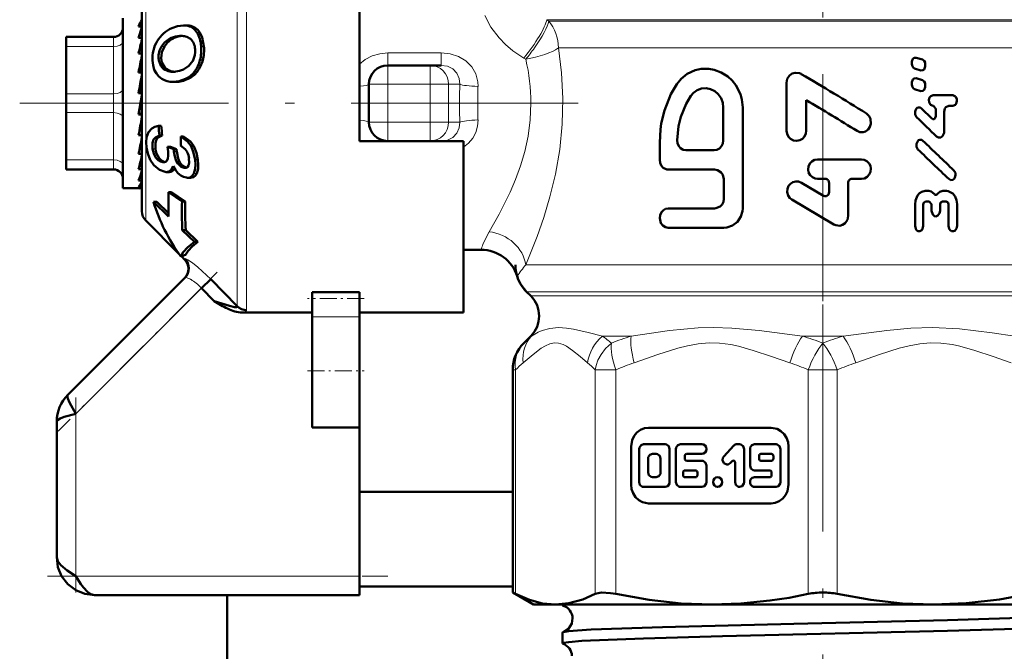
# Model space of a CAD drawing. Extents: x -1358 to 1757, y -1691 to 755.
# Tile 62 of 100: x 94 to 146, y -258 to -225. Entities that reach past the tile are written whole.
import ezdxf

# ---------------------------------------------------------------- set-up
doc = ezdxf.new("R2010")
doc.units = 0
doc.linetypes.add('DASHDOT', pattern=[18.5, 12, -3, 0.5, -3])

msp = doc.modelspace()

# ---------------------------------------------------------------- linework, layer by layer
at = {"color": 7, "linetype": 'DASHDOT', "lineweight": 18}
for p, q in [((136.791, -209.016), (136.791, -244.708)), ((123.864, -229.052), (94.329, -229.052)), ((136.791, -239.702), (136.791, -281.048))]:
    msp.add_line(p, q, dxfattribs=at)
at = {"color": 7, "lineweight": 18}
for p, q in [((106.327, -218.114), (106.327, -229.052)), ((105.832, -229.052), (105.832, -218.314)), ((100.996, -229.052), (100.996, -222.843)), ((122.203, -224.638), (153.705, -224.638)), ((122.203, -224.638), (122.306, -224.716)), ((122.306, -224.716), (153.627, -224.716)), ((103.296, -224.949), (103.143, -224.949)), ((103.847, -225.31), (103.696, -225.31)), ((99.291, -225.552), (99.291, -225.557)), ((99.291, -225.557), (99.291, -225.686)), ((99.291, -225.686), (99.291, -226.052)), ((102.5, -225.603), (102.348, -225.603)), ((99.291, -226.052), (96.791, -226.052)), ((99.291, -228.552), (99.291, -226.052)), ((101.982, -226.049), (101.831, -226.049)), ((104.073, -226.058), (103.925, -226.058)), ((113.791, -226.395), (113.791, -227.052)), ((113.791, -226.395), (116.617, -226.395)), ((116.617, -226.395), (116.617, -227.052)), ((122.81, -226.13), (123.016, -226.13)), ((123.016, -226.13), (150.356, -226.13)), ((101.815, -226.669), (101.667, -226.669)), ((104.009, -226.769), (103.862, -226.769)), ((121.089, -226.73), (120.984, -226.667)), ((101.943, -227.082), (101.796, -227.082)), ((102.253, -227.33), (102.107, -227.33)), ((103.724, -227.377), (103.579, -227.377)), ((113.791, -227.052), (113.791, -228.052)), ((116.037, -228.052), (116.037, -227.052)), ((103.242, -227.765), (103.097, -227.765)), ((112.791, -228.052), (113.791, -228.052)), ((113.791, -228.052), (113.791, -230.052)), ((116.037, -228.052), (113.791, -228.052)), ((116.037, -230.052), (116.037, -228.052)), ((116.037, -228.052), (116.998, -228.052)), ((117.6, -228.052), (116.998, -228.052)), ((116.998, -228.052), (116.998, -230.052)), ((96.791, -228.552), (99.291, -228.552)), ((99.291, -228.552), (99.291, -229.552)), ((100.996, -229.052), (100.996, -235.261)), ((105.832, -239.79), (105.832, -229.052)), ((106.327, -229.052), (106.327, -239.99)), ((99.291, -229.552), (96.791, -229.552)), ((99.291, -232.052), (99.291, -229.552)), ((112.791, -230.052), (113.791, -230.052)), ((113.791, -230.052), (116.037, -230.052)), ((113.791, -231.052), (113.791, -230.052)), ((116.037, -230.052), (116.998, -230.052)), ((116.037, -230.052), (116.037, -231.052)), ((116.998, -230.052), (117.6, -230.052)), ((101.504, -231.457), (101.355, -231.457)), ((102.631, -231.607), (102.483, -231.607)), ((103.535, -231.326), (103.389, -231.326)), ((96.791, -232.052), (99.291, -232.052)), ((99.291, -232.052), (99.291, -232.552)), ((101.701, -231.952), (101.55, -231.952)), ((101.968, -232.171), (101.899, -232.171)), ((103.751, -232.052), (103.602, -232.052)), ((103.098, -232.469), (103.028, -232.469)), ((103.694, -232.765), (103.543, -232.765)), ((103.044, -237.309), (103.054, -237.306)), ((121.086, -237.602), (153.041, -237.602)), ((97.291, -245.466), (103.934, -238.823)), ((152.455, -239.016), (121.127, -239.016)), ((121.352, -239.241), (152.23, -239.241)), ((112.291, -240.338), (109.791, -240.338)), ((121.389, -241.363), (121.352, -241.363)), ((125.14, -241.363), (126.661, -241.363)), ((135.715, -241.363), (137.867, -241.363)), ((120.972, -241.742), (120.981, -241.733)), ((120.981, -241.733), (121.006, -241.708)), ((120.395, -243.147), (120.547, -243.147)), ((120.547, -243.147), (120.547, -254.997)), ((124.764, -254.997), (124.764, -243.147)), ((124.764, -243.147), (125.846, -243.147)), ((125.846, -243.147), (125.846, -254.997)), ((136.026, -254.997), (136.026, -243.147)), ((136.791, -243.147), (136.026, -243.147)), ((137.556, -243.147), (136.791, -243.147)), ((137.556, -243.147), (137.556, -254.997)), ((97.291, -254.052), (97.291, -245.466)), ((112.291, -254.052), (97.291, -254.052))]:
    msp.add_line(p, q, dxfattribs=at)
at = {"color": 7, "lineweight": 50}
for p, q in [((112.291, -229.052), (112.291, -217.981)), ((100.791, -234.766), (100.791, -223.338)), ((99.791, -224.552), (99.791, -225.155)), ((99.791, -225.155), (99.791, -233.552)), ((100.791, -224.993), (100.615, -224.993)), ((100.753, -225.155), (100.791, -225.05)), ((103.142, -224.938), (102.988, -224.938)), ((96.791, -225.552), (99.291, -225.552)), ((96.791, -225.686), (96.791, -225.552)), ((96.791, -226.052), (96.791, -225.686)), ((100.791, -225.604), (100.615, -225.604)), ((100.791, -225.479), (100.785, -225.604)), ((102.787, -225.495), (102.869, -225.492)), ((102.787, -225.495), (102.939, -225.495)), ((96.791, -228.552), (96.791, -226.052)), ((100.791, -226.431), (100.615, -226.431)), ((100.791, -226.032), (100.77, -226.431)), ((100.791, -226.261), (100.779, -226.431)), ((100.791, -226.775), (100.748, -227.423)), ((141.501, -226.889), (141.501, -226.975)), ((142.064, -226.747), (141.732, -226.645)), ((100.791, -227.423), (100.615, -227.423)), ((100.791, -227.052), (100.773, -227.052)), ((102.572, -227.383), (102.552, -227.385)), ((113.791, -227.052), (116.037, -227.052)), ((116.037, -227.052), (116.617, -227.052)), ((141.646, -227.219), (141.977, -227.32)), ((142.212, -227.077), (142.212, -226.99)), ((100.791, -227.661), (100.71, -228.517)), ((102.577, -227.928), (102.432, -227.928)), ((134.877, -227.982), (134.877, -230.512)), ((141.501, -227.977), (141.501, -228.064)), ((142.064, -227.836), (141.732, -227.734)), ((100.791, -228.517), (100.615, -228.517)), ((112.791, -230.052), (112.791, -228.052)), ((141.646, -228.307), (141.977, -228.409)), ((142.212, -228.166), (142.212, -228.079)), ((96.791, -228.552), (96.791, -229.552)), ((100.615, -229.645), (100.791, -228.646)), ((112.291, -231.052), (112.291, -229.052)), ((135.917, -230.512), (135.917, -228.89)), ((142.624, -228.628), (143.66, -228.628)), ((96.791, -232.052), (96.791, -229.552)), ((131.529, -231.024), (131.529, -229.28)), ((132.559, -234.615), (132.559, -229.28)), ((142.564, -229.865), (142.011, -229.329)), ((142.638, -229.199), (142.625, -229.199)), ((142.761, -229.357), (142.761, -229.738)), ((143.21, -230.561), (143.209, -229.515)), ((143.66, -229.198), (143.459, -229.198)), ((100.615, -229.592), (100.702, -229.592)), ((100.791, -229.645), (100.615, -229.645)), ((100.791, -229.635), (100.702, -229.592)), ((100.72, -230.165), (100.791, -230.598)), ((101.81, -230.25), (101.665, -230.25)), ((100.791, -230.736), (100.615, -230.736)), ((100.791, -231.052), (100.753, -231.052)), ((100.791, -231.464), (100.754, -231.045)), ((101.87, -230.768), (101.724, -230.768)), ((102.993, -230.808), (102.847, -230.808)), ((117.791, -231.052), (112.291, -231.052)), ((116.617, -231.052), (116.531, -231.052)), ((117.791, -240.123), (117.791, -231.052)), ((128.167, -231.127), (128.167, -232.05)), ((100.791, -231.194), (100.76, -231.194)), ((102.472, -231.476), (102.147, -231.356)), ((102.295, -231.356), (102.147, -231.356)), ((102.295, -231.356), (102.62, -231.476)), ((102.62, -231.476), (102.472, -231.476)), ((103.188, -231.63), (103.192, -231.639)), ((129.547, -231.537), (131.048, -231.537)), ((96.791, -232.052), (96.791, -232.552)), ((100.791, -231.721), (100.615, -231.721)), ((100.791, -232.178), (100.774, -231.901)), ((101.935, -232.173), (101.899, -232.171)), ((136.517, -232.026), (138.836, -232.026)), ((99.291, -232.552), (96.791, -232.552)), ((100.791, -232.538), (100.615, -232.538)), ((100.791, -232.696), (100.788, -232.63)), ((102.073, -232.692), (102.025, -232.689)), ((102.227, -232.692), (102.073, -232.692)), ((103.064, -232.471), (103.028, -232.469)), ((128.613, -232.563), (131.072, -232.563)), ((100.791, -233.136), (100.615, -233.136)), ((103.205, -232.99), (103.155, -232.988)), ((103.358, -232.99), (103.205, -232.99)), ((131.564, -233.076), (131.564, -234.102)), ((136.922, -233.053), (136.517, -233.053)), ((138.334, -233.053), (138.836, -233.053)), ((100.67, -233.552), (99.791, -233.552)), ((100.791, -233.478), (100.615, -233.478)), ((100.791, -233.541), (100.725, -233.541)), ((136.821, -233.941), (135.659, -233.256)), ((137.124, -233.259), (137.124, -233.762)), ((138.133, -235.014), (138.133, -233.259)), ((142.212, -233.687), (142.395, -233.687)), ((143.138, -233.685), (143.326, -233.685)), ((101.398, -234.263), (102.198, -235.048)), ((101.573, -234.263), (101.398, -234.263)), ((101.573, -234.263), (102.194, -234.87)), ((102.2, -233.752), (102.912, -234.252)), ((102.362, -233.752), (102.2, -233.752)), ((102.362, -233.752), (103.074, -234.252)), ((103.074, -234.252), (102.912, -234.252)), ((135.156, -234.149), (137.376, -235.462)), ((142.42, -234.257), (142.225, -234.257)), ((143.314, -234.256), (143.114, -234.256)), ((128.613, -234.615), (131.072, -234.615)), ((141.669, -234.401), (141.67, -235.541)), ((142.104, -235.541), (142.103, -234.416)), ((142.544, -234.415), (142.544, -234.748)), ((142.99, -234.747), (142.989, -234.415)), ((143.439, -234.414), (143.44, -235.539)), ((143.893, -235.538), (143.892, -234.397)), ((100.996, -235.261), (102.725, -236.99)), ((102.926, -235.758), (103.573, -236.385)), ((103.107, -235.758), (102.926, -235.758)), ((103.107, -235.758), (103.755, -236.385)), ((128.613, -235.641), (131.564, -235.641)), ((103.755, -236.385), (103.573, -236.385)), ((118.725, -236.802), (117.791, -236.802)), ((102.842, -237.158), (102.845, -237.16)), ((102.845, -237.16), (103.104, -237.061)), ((102.881, -237.146), (103.044, -237.309)), ((103.072, -238.27), (96.877, -244.466)), ((103.934, -238.823), (104.429, -238.346)), ((104.429, -238.346), (105.832, -239.79)), ((104.609, -239.521), (103.934, -238.823)), ((109.791, -239.048), (112.291, -239.048)), ((109.791, -239.048), (109.791, -239.384)), ((109.791, -239.384), (109.791, -240.338)), ((112.291, -239.048), (112.291, -239.384)), ((112.291, -239.384), (112.291, -240.338)), ((121.127, -239.016), (121.352, -239.241)), ((104.609, -239.521), (104.784, -239.624)), ((104.784, -239.624), (104.961, -239.725)), ((106.1, -240.123), (109.791, -240.123)), ((109.791, -243.199), (109.791, -240.338)), ((112.291, -240.123), (117.791, -240.123)), ((112.291, -243.199), (112.291, -240.338)), ((121.352, -241.363), (120.981, -241.733)), ((121.352, -241.363), (120.981, -241.733)), ((109.791, -246.199), (109.791, -243.199)), ((112.291, -246.199), (112.291, -243.199)), ((120.395, -254.919), (120.395, -243.147)), ((96.291, -245.88), (96.291, -253.052)), ((109.791, -246.199), (112.291, -246.199)), ((112.291, -246.199), (112.291, -254.052)), ((134.058, -246.208), (127.579, -246.208)), ((126.655, -247.208), (126.655, -249.208)), ((128.455, -247.079), (127.317, -247.079)), ((130.4, -247.079), (129.263, -247.079)), ((132.086, -247.154), (131.561, -247.722)), ((132.392, -247.079), (132.253, -247.079)), ((134.319, -247.079), (133.182, -247.079)), ((134.982, -249.208), (134.982, -247.208)), ((127.08, -247.336), (127.08, -249.08)), ((127.981, -247.592), (127.791, -247.592)), ((128.692, -249.08), (128.692, -247.336)), ((129.026, -247.336), (129.026, -249.08)), ((129.5, -247.849), (129.5, -247.695)), ((129.595, -247.592), (130.4, -247.592)), ((132.629, -249.08), (132.629, -247.336)), ((132.945, -247.336), (132.945, -248.208)), ((133.419, -247.695), (133.419, -247.849)), ((134.082, -247.592), (133.513, -247.592)), ((134.177, -247.849), (134.177, -247.695)), ((134.556, -249.08), (134.556, -247.336)), ((127.554, -247.849), (127.554, -248.567)), ((128.218, -248.567), (128.218, -247.849)), ((130.4, -247.951), (129.595, -247.951)), ((130.637, -249.08), (130.637, -248.208)), ((131.896, -248.085), (131.993, -247.98)), ((132.155, -248.052), (132.155, -249.08)), ((133.513, -247.951), (134.082, -247.951)), ((127.791, -248.824), (127.981, -248.824)), ((129.408, -248.567), (129.408, -248.721)), ((130.069, -248.464), (129.503, -248.464)), ((129.503, -248.824), (130.069, -248.824)), ((130.163, -248.721), (130.163, -248.567)), ((133.182, -248.464), (133.987, -248.464)), ((133.987, -248.824), (133.182, -248.824)), ((134.082, -248.567), (134.082, -248.721)), ((127.317, -249.337), (128.455, -249.337)), ((129.263, -249.337), (130.4, -249.337)), ((133.182, -249.337), (134.319, -249.337)), ((112.291, -249.602), (120.395, -249.602)), ((127.579, -250.208), (134.058, -250.208)), ((112.291, -254.052), (112.291, -255.052)), ((112.291, -255.052), (98.291, -255.052)), ((105.291, -255.052), (105.291, -277.602)), ((112.291, -254.602), (120.395, -254.602)), ((120.395, -254.919), (120.547, -254.997)), ((121.491, -255.552), (120.395, -254.919)), ((121.491, -255.552), (122.656, -255.552)), ((122.656, -255.552), (130.936, -255.552)), ((123.032, -255.595), (123.032, -255.552)), ((130.936, -255.552), (136.791, -255.552)), ((136.791, -255.552), (142.646, -255.552)), ((142.646, -255.552), (150.926, -255.552)), ((123.032, -257.606), (123.032, -257.033))]:
    msp.add_line(p, q, dxfattribs=at)
at = {"color": 7, "linetype": 'DASHDOT', "lineweight": 18, "ltscale": 0.06}
for p, q in [((113.791, -230.252), (113.791, -227.852)), ((116.037, -230.252), (116.037, -227.852))]:
    msp.add_line(p, q, dxfattribs=at)
at = {"color": 7, "linetype": 'DASHDOT', "lineweight": 18, "ltscale": 0.067371}
msp.add_line((113.566, -228.052), (116.261, -228.052), dxfattribs=at)
at = {"color": 7, "linetype": 'DASHDOT', "lineweight": 18, "ltscale": 0.067386}
msp.add_line((116.261, -230.052), (113.566, -230.052), dxfattribs=at)
at = {"color": 7, "linetype": 'DASHDOT', "lineweight": 18, "ltscale": 0.296715}
msp.add_line((104.764, -237.993), (96.371, -246.386), dxfattribs=at)
at = {"color": 7, "linetype": 'DASHDOT', "lineweight": 18, "ltscale": 0.075015}
msp.add_line((112.541, -239.384), (109.54, -239.384), dxfattribs=at)
at = {"color": 7, "linetype": 'DASHDOT', "lineweight": 18, "ltscale": 0.075}
msp.add_line((109.541, -243.199), (112.541, -243.199), dxfattribs=at)
at = {"color": 7, "linetype": 'DASHDOT', "lineweight": 18, "ltscale": 0.257574}
msp.add_line((97.291, -244.607), (97.291, -254.91), dxfattribs=at)
at = {"color": 7, "linetype": 'DASHDOT', "lineweight": 18, "ltscale": 0.45}
msp.add_line((95.791, -254.052), (113.791, -254.052), dxfattribs=at)
at = {"color": 7, "lineweight": 18}
for points in [[(120.984, -226.667), (120.401, -226.275), (120.021, -225.954), (119.678, -225.604), (119.244, -225.03), (118.926, -224.419)], [(112.291, -226.995), (112.602, -226.742), (112.961, -226.554), (113.367, -226.435), (113.791, -226.395)], [(116.617, -226.395), (117.09, -226.442), (117.538, -226.587), (117.924, -226.821), (118.237, -227.138), (118.446, -227.508), (118.551, -227.917), (118.562, -228.166)], [(122.81, -226.13), (122.98, -227.443), (123.052, -228.799), (123.019, -230.169), (122.882, -231.504), (122.655, -232.799), (122.365, -234.002), (122.04, -235.09), (121.687, -236.105), (121.086, -237.602)], [(117.6, -228.052), (117.572, -227.742), (117.446, -227.46), (117.23, -227.238), (116.944, -227.098), (116.617, -227.052)], [(119.153, -235.848), (119.686, -234.924), (120.269, -233.752), (120.553, -233.08), (120.813, -232.358), (121.033, -231.603), (121.208, -230.798), (121.324, -229.931), (121.363, -229.052)], [(116.617, -231.052), (116.947, -231.005), (117.237, -230.861), (117.45, -230.637), (117.574, -230.355), (117.6, -230.052)], [(118.562, -229.938), (118.539, -230.272), (118.447, -230.595), (118.287, -230.895), (118.067, -231.158), (117.791, -231.378)], [(118.816, -236.529), (119.079, -235.978), (119.153, -235.848)], [(103.072, -237.284), (103.078, -237.281), (103.098, -237.282), (103.212, -237.332), (103.464, -237.495), (103.755, -237.719), (104.429, -238.346)], [(103.177, -238.276), (103.113, -238.262), (103.092, -238.262), (103.077, -238.267), (103.072, -238.27)], [(106.327, -239.99), (106.324, -240.009), (106.317, -240.023), (106.293, -240.047), (106.154, -240.109), (106.1, -240.123)], [(121.389, -241.363), (121.745, -241.161), (121.961, -241.068), (122.353, -240.954), (122.818, -240.909)], [(122.818, -240.909), (123.239, -240.94), (123.609, -241.003), (124.389, -241.181), (125.14, -241.363)], [(126.661, -241.363), (128.69, -241.069), (130.202, -240.931), (131.01, -240.909)], [(131.01, -240.909), (131.988, -240.94), (133.419, -241.069), (135.715, -241.363)], [(137.867, -241.363), (140.173, -241.068), (141.447, -240.95), (142.589, -240.909)], [(142.589, -240.909), (144.015, -240.975), (145.748, -241.184), (146.921, -241.363)], [(124.359, -242.777), (123.96, -242.44), (123.56, -242.118), (123.234, -241.899), (123.07, -241.815), (122.819, -241.735), (122.591, -241.722), (122.355, -241.771), (122.122, -241.874), (121.904, -242.008), (121.471, -242.34), (120.952, -242.777)], [(125.612, -241.733), (125.309, -242.014), (125.068, -242.333), (124.906, -242.643), (124.809, -242.926), (124.764, -243.147)], [(135.048, -242.777), (134.086, -242.44), (133.119, -242.118), (132.333, -241.899), (131.936, -241.815), (131.33, -241.735), (130.78, -241.722), (130.209, -241.771), (129.647, -241.874), (129.122, -242.008), (128.077, -242.34), (126.823, -242.777)], [(146.758, -242.777), (145.796, -242.44), (144.83, -242.118), (144.043, -241.899), (143.646, -241.815), (143.04, -241.735), (142.491, -241.722), (141.919, -241.771), (141.357, -241.874), (140.832, -242.008), (139.787, -242.34), (138.534, -242.777)]]:
    msp.add_lwpolyline(points, dxfattribs=at)
at = {"color": 7, "lineweight": 50}
for points in [[(102.365, -225.088), (102.681, -224.977), (102.988, -224.938)], [(103.847, -225.31), (103.978, -225.579), (104.073, -226.058)], [(101.982, -226.049), (101.849, -226.35), (101.815, -226.669)], [(101.852, -227.769), (101.689, -227.645), (101.554, -227.484), (101.448, -227.282), (101.38, -227.05), (101.346, -226.792)], [(101.796, -227.082), (101.682, -226.798), (101.667, -226.669)], [(101.815, -226.669), (101.853, -226.893), (101.943, -227.082)], [(103.477, -226.821), (103.279, -227.077), (102.982, -227.27)], [(141.732, -226.645), (141.621, -226.656), (141.561, -226.705), (141.504, -226.85), (141.501, -226.889)], [(141.501, -226.975), (141.513, -227.066), (141.572, -227.172), (141.646, -227.218)], [(142.212, -226.99), (142.199, -226.899), (142.158, -226.816), (142.064, -226.747)], [(132.559, -229.28), (132.509, -228.858), (132.44, -228.579), (132.195, -228.098), (131.997, -227.853), (131.768, -227.643), (131.416, -227.423), (131.046, -227.286), (130.771, -227.237), (130.368, -227.241), (130.039, -227.312), (129.628, -227.5), (129.309, -227.768), (129.069, -228.049)], [(135.657, -227.508), (135.555, -227.462), (135.335, -227.44), (135.175, -227.487), (135.038, -227.584), (134.914, -227.769), (134.877, -227.982)], [(141.977, -227.32), (142.089, -227.31), (142.149, -227.262), (142.209, -227.116), (142.212, -227.077)], [(103.097, -227.765), (102.763, -227.885), (102.432, -227.928)], [(141.732, -227.734), (141.621, -227.744), (141.561, -227.794), (141.504, -227.939), (141.501, -227.977)], [(142.212, -228.079), (142.199, -227.988), (142.158, -227.905), (142.064, -227.836)], [(129.069, -228.049), (128.763, -228.569), (128.414, -229.439), (128.251, -230.131), (128.206, -230.447), (128.167, -231.127)], [(131.529, -229.28), (131.499, -229.026), (131.41, -228.786), (131.267, -228.577), (131.079, -228.412), (130.858, -228.302), (130.62, -228.256), (130.38, -228.276), (130.156, -228.36), (129.961, -228.5), (129.822, -228.664)], [(141.501, -228.064), (141.513, -228.154), (141.572, -228.26), (141.646, -228.307)], [(141.977, -228.409), (142.089, -228.399), (142.149, -228.35), (142.209, -228.204), (142.212, -228.166)], [(129.822, -228.664), (129.572, -229.088), (129.291, -229.781), (129.17, -230.268), (129.092, -231.01)], [(142.624, -228.628), (142.505, -228.673), (142.439, -228.758), (142.405, -228.876), (142.413, -228.999), (142.49, -229.141), (142.625, -229.199)], [(143.66, -229.198), (143.8, -229.137), (143.848, -229.071), (143.884, -228.951), (143.875, -228.826), (143.808, -228.697), (143.66, -228.628)], [(142.011, -229.329), (141.946, -229.286), (141.845, -229.276), (141.785, -229.301), (141.736, -229.345), (141.671, -229.492), (141.677, -229.652), (141.751, -229.785)], [(142.638, -229.199), (142.759, -229.335), (142.761, -229.357)], [(143.209, -229.515), (143.252, -229.338), (143.305, -229.265), (143.459, -229.198)], [(138.605, -230.517), (138.759, -230.578), (138.933, -230.581), (139.048, -230.543), (139.184, -230.445), (139.281, -230.308), (139.33, -230.151), (139.31, -229.877), (139.241, -229.738), (139.096, -229.596)], [(142.761, -229.738), (142.739, -229.829), (142.711, -229.865), (142.673, -229.89), (142.614, -229.893), (142.564, -229.865)], [(101.036, -231.389), (101.015, -231.116), (101.037, -230.86), (101.138, -230.582), (101.312, -230.388), (101.476, -230.299), (101.665, -230.25)], [(134.877, -230.512), (134.903, -230.675), (134.977, -230.824), (135.093, -230.943), (135.242, -231.019), (135.406, -231.044), (135.57, -231.013), (135.716, -230.932), (135.829, -230.809), (135.897, -230.656), (135.917, -230.512)], [(142.812, -230.815), (142.914, -230.873), (143.03, -230.866), (143.127, -230.796), (143.205, -230.619), (143.21, -230.561)], [(101.355, -231.457), (101.354, -231.144), (101.409, -230.979), (101.511, -230.857), (101.724, -230.768)], [(101.87, -230.768), (101.657, -230.857), (101.556, -230.978), (101.502, -231.142), (101.504, -231.457)], [(102.847, -230.808), (103.208, -231.085), (103.389, -231.326)], [(102.993, -230.808), (103.354, -231.085), (103.535, -231.326)], [(129.092, -231.01), (129.111, -231.17), (129.173, -231.318), (129.275, -231.436), (129.406, -231.512), (129.547, -231.537)], [(131.048, -231.537), (131.196, -231.512), (131.331, -231.438), (131.438, -231.324), (131.506, -231.18), (131.529, -231.024)], [(142.085, -231.036), (142.021, -230.993), (141.919, -230.983), (141.86, -231.008), (141.81, -231.052), (141.744, -231.198), (141.751, -231.36), (141.825, -231.492)], [(101.429, -232.325), (101.235, -232.04), (101.103, -231.707), (101.036, -231.389)], [(103.028, -232.469), (102.86, -232.417), (102.683, -232.244), (102.604, -232.098), (102.529, -231.866), (102.483, -231.607)], [(102.631, -231.607), (102.707, -231.971), (102.795, -232.181), (102.913, -232.342), (103.133, -232.463)], [(102.84, -231.294), (103.081, -231.478), (103.188, -231.63)], [(103.389, -231.326), (103.527, -231.67), (103.602, -232.052)], [(103.535, -231.326), (103.675, -231.67), (103.751, -232.052)], [(101.899, -232.171), (101.768, -232.136), (101.646, -232.056), (101.55, -231.952)], [(101.701, -231.952), (101.829, -232.082), (102.005, -232.165)], [(102.185, -231.838), (102.168, -231.977), (102.115, -232.09)], [(103.281, -231.967), (103.291, -232.207), (103.263, -232.339), (103.202, -232.428), (103.14, -232.461), (103.064, -232.471)], [(103.602, -232.052), (103.621, -232.295), (103.61, -232.522), (103.543, -232.765)], [(103.751, -232.052), (103.77, -232.295), (103.76, -232.523), (103.694, -232.765)], [(128.167, -232.05), (128.189, -232.21), (128.252, -232.353), (128.352, -232.467), (128.546, -232.557), (128.613, -232.563)], [(136.517, -232.026), (136.36, -232.053), (136.216, -232.127), (136.104, -232.244), (136.034, -232.392), (136.013, -232.553), (136.043, -232.713), (136.12, -232.857), (136.239, -232.968), (136.387, -233.035), (136.517, -233.053)], [(138.836, -233.053), (138.996, -233.025), (139.139, -232.949), (139.251, -232.827), (139.319, -232.674), (139.336, -232.511), (139.308, -232.369), (139.241, -232.238), (139.129, -232.123), (138.98, -232.049), (138.836, -232.026)], [(102.025, -232.689), (101.725, -232.583), (101.429, -232.325)], [(102.441, -232.374), (102.337, -232.573), (102.22, -232.662), (102.073, -232.692)], [(103.155, -232.988), (102.995, -232.951), (102.841, -232.871), (102.691, -232.742), (102.559, -232.576), (102.441, -232.374)], [(131.072, -232.563), (131.223, -232.589), (131.42, -232.714), (131.511, -232.846), (131.564, -233.076)], [(143.453, -233.058), (143.568, -233.114), (143.669, -233.096), (143.733, -233.049), (143.779, -232.982), (143.813, -232.861), (143.802, -232.736), (143.724, -232.601)], [(103.543, -232.765), (103.453, -232.894), (103.33, -232.971), (103.205, -232.99)], [(103.694, -232.765), (103.62, -232.879), (103.521, -232.955), (103.358, -232.99)], [(135.659, -233.256), (135.514, -233.2), (135.359, -233.19), (135.215, -233.226), (135.086, -233.306), (134.984, -233.425), (134.918, -233.584), (134.908, -233.763), (134.958, -233.933), (135.05, -234.065), (135.156, -234.149)], [(142.212, -233.687), (142.026, -233.73), (141.904, -233.812), (141.807, -233.925), (141.69, -234.202), (141.669, -234.401)], [(142.673, -233.847), (142.523, -233.716), (142.395, -233.687)], [(143.138, -233.686), (142.981, -233.73), (142.858, -233.847)], [(143.892, -234.397), (143.866, -234.186), (143.79, -233.99), (143.663, -233.826), (143.412, -233.694), (143.326, -233.685)], [(131.564, -234.102), (131.539, -234.262), (131.468, -234.406), (131.358, -234.519), (131.145, -234.609), (131.072, -234.615)], [(137.124, -233.762), (137.086, -233.882), (136.983, -233.958), (136.898, -233.966), (136.821, -233.941)], [(142.103, -234.416), (142.123, -234.329), (142.165, -234.277), (142.224, -234.257)], [(142.42, -234.257), (142.542, -234.393), (142.544, -234.415)], [(142.858, -233.847), (142.808, -233.892), (142.743, -233.898), (142.703, -233.879), (142.673, -233.847)], [(142.989, -234.415), (143.01, -234.326), (143.054, -234.275), (143.114, -234.256)], [(143.314, -234.256), (143.38, -234.279), (143.418, -234.325), (143.439, -234.414)], [(128.613, -234.615), (128.479, -234.639), (128.367, -234.7), (128.26, -234.813), (128.189, -234.969), (128.167, -235.136), (128.235, -235.4), (128.326, -235.522), (128.468, -235.614), (128.613, -235.641)], [(131.564, -235.641), (131.72, -235.628), (132.021, -235.526), (132.286, -235.32), (132.465, -235.046), (132.547, -234.76), (132.559, -234.615)], [(142.544, -234.748), (142.602, -234.94), (142.692, -235.016), (142.766, -235.033)], [(142.766, -235.033), (142.875, -234.996), (142.969, -234.867), (142.99, -234.747)], [(137.376, -235.462), (137.473, -235.506), (137.685, -235.528), (137.84, -235.484), (137.973, -235.393), (138.093, -235.216), (138.133, -235.014)], [(141.67, -235.541), (141.705, -235.696), (141.75, -235.762), (141.814, -235.809), (141.916, -235.823), (141.966, -235.806), (142.029, -235.757), (142.072, -235.689), (142.104, -235.541)], [(143.44, -235.539), (143.48, -235.701), (143.53, -235.766), (143.598, -235.81), (143.697, -235.82), (143.767, -235.793), (143.868, -235.668), (143.893, -235.538)], [(103.573, -236.385), (103.215, -236.659), (102.966, -236.919), (102.845, -237.16)], [(103.755, -236.385), (103.451, -236.622), (103.23, -236.849), (103.104, -237.061)], [(105.832, -239.79), (105.834, -239.805), (105.828, -239.817), (105.814, -239.826), (105.78, -239.832), (105.682, -239.826), (105.427, -239.772), (104.609, -239.521)], [(96.877, -244.466), (96.854, -244.512), (96.852, -244.556), (96.877, -244.669), (96.963, -244.874), (97.291, -245.466)], [(97.291, -245.466), (96.679, -245.64), (96.461, -245.724), (96.337, -245.8), (96.302, -245.842), (96.291, -245.88)], [(127.579, -246.208), (127.357, -246.238), (127.149, -246.324), (126.965, -246.461), (126.817, -246.642), (126.713, -246.859), (126.655, -247.208)], [(134.982, -247.208), (134.954, -246.968), (134.875, -246.742), (134.748, -246.543), (134.58, -246.383), (134.38, -246.27), (134.058, -246.208)], [(127.317, -247.079), (127.18, -247.126), (127.092, -247.258), (127.08, -247.336)], [(128.692, -247.336), (128.646, -247.184), (128.524, -247.091), (128.455, -247.079)], [(129.263, -247.079), (129.126, -247.127), (129.037, -247.257), (129.026, -247.336)], [(132.629, -247.336), (132.583, -247.184), (132.461, -247.091), (132.392, -247.079)], [(133.182, -247.079), (133.045, -247.126), (132.956, -247.258), (132.945, -247.336)], [(134.556, -247.336), (134.51, -247.184), (134.388, -247.091), (134.319, -247.079)], [(127.791, -247.592), (127.652, -247.641), (127.566, -247.769), (127.554, -247.849)], [(128.218, -247.849), (128.173, -247.698), (128.054, -247.605), (127.981, -247.592)], [(131.561, -247.722), (131.511, -247.803), (131.492, -247.919), (131.562, -248.087), (131.717, -248.16), (131.79, -248.151), (131.896, -248.085)], [(130.637, -248.208), (130.592, -248.056), (130.47, -247.963), (130.4, -247.951)], [(132.945, -248.208), (132.99, -248.359), (133.112, -248.453), (133.182, -248.464)], [(127.554, -248.567), (127.6, -248.718), (127.718, -248.811), (127.791, -248.824)], [(127.981, -248.824), (128.12, -248.775), (128.206, -248.646), (128.218, -248.567)], [(126.655, -249.208), (126.683, -249.448), (126.762, -249.673), (126.889, -249.873), (127.057, -250.033), (127.257, -250.145), (127.579, -250.208)], [(127.08, -249.08), (127.126, -249.232), (127.248, -249.325), (127.317, -249.337)], [(128.455, -249.337), (128.592, -249.289), (128.68, -249.158), (128.692, -249.08)], [(129.026, -249.08), (129.072, -249.232), (129.193, -249.325), (129.263, -249.337)], [(130.4, -249.337), (130.537, -249.289), (130.626, -249.158), (130.637, -249.08)], [(132.155, -249.08), (132.201, -249.232), (132.323, -249.325), (132.392, -249.337)], [(132.392, -249.337), (132.529, -249.289), (132.618, -249.158), (132.629, -249.08)], [(134.058, -250.208), (134.28, -250.178), (134.488, -250.092), (134.672, -249.954), (134.82, -249.773), (134.924, -249.556), (134.982, -249.208)], [(134.319, -249.337), (134.456, -249.289), (134.545, -249.158), (134.556, -249.08)], [(96.291, -253.052), (96.345, -253.262), (96.496, -253.467), (96.843, -253.756), (97.291, -254.052)], [(98.291, -255.052), (97.769, -254.989), (97.289, -254.796), (96.867, -254.476), (96.547, -254.054), (96.354, -253.574), (96.291, -253.052)], [(97.291, -254.052), (97.568, -254.473), (97.709, -254.663), (97.913, -254.88), (98.095, -255.005), (98.291, -255.052)], [(120.547, -254.997), (121.28, -255.311), (121.976, -255.493), (122.656, -255.552)], [(122.656, -255.552), (123.368, -255.487), (124.102, -255.286), (124.764, -254.997)], [(124.764, -254.997), (124.909, -254.947), (125.093, -254.922), (125.562, -254.947), (125.846, -254.997)], [(125.846, -254.997), (127.615, -255.311), (129.296, -255.492), (130.936, -255.552)], [(130.936, -255.552), (132.465, -255.5), (133.993, -255.348), (135.012, -255.192), (136.026, -254.997)], [(137.556, -254.997), (139.325, -255.311), (141.006, -255.492), (142.646, -255.552)], [(142.646, -255.552), (144.367, -255.487), (146.137, -255.286), (147.736, -254.997)], [(123.032, -255.595), (123.033, -255.59), (123.036, -255.587), (123.045, -255.581), (123.07, -255.571), (123.156, -255.552)], [(123.073, -255.62), (123.044, -255.609), (123.036, -255.603), (123.032, -255.598), (123.032, -255.595)], [(143.388, -256.377), (148.313, -256.221), (149.88, -256.137), (150.474, -256.071), (150.527, -256.057), (150.542, -256.049), (150.548, -256.044), (150.549, -256.042), (150.55, -256.038)], [(123.566, -256.274), (123.526, -256.558), (123.347, -256.841), (123.097, -257), (123.073, -257.008)], [(123.073, -257.008), (123.341, -256.966), (124.552, -256.883), (128.31, -256.746), (135.269, -256.571), (143.388, -256.377)], [(143.388, -256.943), (147.597, -256.814), (149.065, -256.75), (150.066, -256.686), (150.422, -256.644), (150.515, -256.623)], [(123.032, -257.606), (123.033, -257.602), (123.036, -257.599), (123.045, -257.592), (123.068, -257.583), (123.357, -257.536), (124.059, -257.482), (127.307, -257.347), (131.482, -257.23), (143.388, -256.943)], [(123.032, -257.033), (123.032, -257.03), (123.036, -257.025), (123.044, -257.019), (123.073, -257.008)]]:
    msp.add_lwpolyline(points, dxfattribs=at)
for centre, radius, start, end in [((101.926, -225.478), 1.397, 144.3579, 159.7069), ((99.291, -225.052), 0.5, 270, 360), ((106.989, -227.314), 6.6, 160.9015, 164.979), ((103.065, -226.634), 1.697, 114.3516, 149.2914), ((102.989, -226.021), 1.083, 81.8686, 90.0638), ((103.143, -226.015), 1.077, 81.8482, 90.0644), ((103.045, -225.701), 0.759, 31.0334, 82.6172), ((103.199, -225.696), 0.753, 30.7994, 82.5875), ((117.177, -229.964), 16.935, 165.3751, 167.9594), ((103.068, -226.682), 1.725, 147.9641, 183.6481), ((102.801, -226.652), 1.143, 113.3749, 148.1347), ((102.952, -226.654), 1.144, 113.2778, 148.0518), ((102.851, -226.714), 1.221, 93.002, 114.3788), ((103.003, -226.71), 1.217, 92.9942, 114.42), ((102.877, -226.365), 0.872, 75.485, 90.5), ((102.928, -226.172), 0.673, 50.7039, 75.5964), ((102.944, -226.144), 0.641, 23.502, 50.2025), ((102.654, -226.26), 0.954, 3.5095, 22.9776), ((102.716, -226.617), 1.051, 147.3056, 182.8145), ((102.476, -226.289), 1.134, 332.0162, 4.4184), ((101.673, -226.22), 2.257, 345.9018, 4.0929), ((101.811, -226.214), 2.267, 345.8077, 3.924), ((140.442, -234.884), 40.521, 168.1124, 169.3901), ((102.27, -226.399), 1.634, 323.2374, 346.8968), ((102.412, -226.395), 1.639, 323.1908, 346.791), ((102.365, -226.69), 0.691, 214.5532, 248.0744), ((102.516, -226.681), 0.7, 214.9673, 247.9657), ((102.422, -226.55), 0.843, 248.0516, 270.2494), ((102.557, -226.611), 0.781, 247.0842, 265.7139), ((102.428, -226.35), 1.043, 269.844, 276.7921), ((102.411, -225.978), 1.414, 276.546, 293.8475), ((102.56, -226.608), 1.276, 294.879, 322.9638), ((102.704, -226.606), 1.278, 294.8674, 322.9241), ((113.791, -228.052), 1, 90, 180), ((206.941, -247.27), 107.967, 169.47259, 169.99766), ((102.428, -226.808), 1.121, 239.099, 270.1949), ((63.202, -350.809), 143.013, 57.94847, 59.56046), ((60.174, -357.147), 148.952, 58.22708, 59.43567), ((13.299, -214.255), 88.858, 349.31117, 349.94255), ((113.791, -230.052), 1, 180, 270), ((203.096, -167.631), 87.329, 225.37571, 226.34556), ((116.18, -228.864), 14.581, 185.4513, 187.5), ((116.04, -228.867), 14.297, 185.5502, 187.6401), ((66.28, -224.283), 35.131, 347.7764, 349.2178), ((118.25, -231.249), 15.409, 178.36, 180.1652), ((230.431, -140.186), 126.723, 225.8007, 226.82531), ((102.382, -231.34), 1.034, 186.4912, 216.3347), ((102.536, -231.335), 1.038, 186.7407, 216.4847), ((96.978, -232.024), 5.211, 2.0456, 7.3606), ((104.221, -231.401), 1.75, 182.4619, 186.7586), ((104.367, -231.396), 1.749, 182.6366, 186.9374), ((102.054, -232.123), 1.237, 7.2463, 23.0567), ((216.773, -155.153), 106.981, 225.52689, 226.73659), ((86.643, -228.716), 14.485, 344.6995, 347.6108), ((101.948, -231.963), 0.21, 266.3771, 322.7086), ((99.291, -233.052), 0.5, 0, 90), ((96.103, -231.317), 4.865, 338.0434, 344.4913), ((102.236, -232.36), 0.331, 268.3817, 330.4584), ((99.832, -232.808), 1.031, 319.4671, 338.3736), ((136.921, -233.256), 0.202, 358.9408, 89.7784), ((138.335, -233.255), 0.202, 90.3302, 181.1568), ((100.66, -233.366), 0.187, 273.0522, 314.5382), ((129.774, -234.478), 27.583, 178.4912, 181.1839), ((128.818, -234.784), 25.911, 178.8217, 182.1526), ((125.727, -234.534), 22.654, 179.2848, 183.0955), ((101.491, -234.766), 0.7, 180, 225.0002), ((118.725, -238.802), 2, 17.4522, 90.0026), ((102.549, -237.804), 0.7, 315, 45), ((102.577, -237.777), 0.699, 315.107, 44.9208), ((122.541, -237.602), 2, 180, 224.9998), ((122.541, -237.602), 2, 197.4537, 225), ((120.291, -240.302), 1.5, 315, 45), ((107.929, -234.44), 6.061, 240.6797, 244.5274), ((106.464, -237.569), 2.605, 244.0246, 252.9518), ((106.12, -238.703), 1.42, 252.7813, 269.1886), ((122.395, -243.147), 2, 135, 180), ((122.395, -243.147), 2, 135, 180), ((98.275, -245.874), 1.984, 134.808, 180.192), ((98.275, -245.874), 1.984, 134.808, 180.192), ((132.255, -247.307), 0.228, 90.5034, 137.9633), ((129.599, -247.691), 0.099, 92.7194, 182.4973), ((133.518, -247.691), 0.099, 92.7495, 182.4757), ((134.077, -247.691), 0.099, 357.5221, 87.2398), ((129.599, -247.853), 0.099, 177.499, 267.2768), ((132.061, -248.041), 0.0913, 90.5034, 137.9633), ((132.056, -248.048), 0.099, 357.4988, 87.2772), ((133.518, -247.853), 0.099, 177.5221, 267.2398), ((134.077, -247.853), 0.099, 272.7495, 2.4757), ((129.508, -248.563), 0.099, 92.7495, 182.4757), ((129.508, -248.725), 0.099, 177.5221, 267.2398), ((130.064, -248.563), 0.099, 357.5221, 87.2398), ((130.064, -248.725), 0.099, 272.7495, 2.4757), ((133.983, -248.563), 0.099, 357.499, 87.2768), ((133.983, -248.725), 0.099, 272.7194, 2.4973), ((136.78, -258.648), 3.729, 89.8318, 101.6737), ((136.802, -258.648), 3.729, 78.3264, 90.1681), ((122.839, -256.307), 0.727, 2.6288, 71.2194), ((123.065, -257.588), 0.0392, 208.7329, 264.2921), ((122.802, -258.309), 0.73, 2.7344, 69.1449)]:
    msp.add_arc(centre, radius, start, end, dxfattribs=at)
at = {"color": 7, "lineweight": 18}
for centre, radius, start, end in [((112.765, -219.956), 10.732, 320.8669, 324.8807), ((111.263, -229.069), 10.1, 0.0991, 13.3937), ((148.054, -229.051), 30.471, 178.1216, 180.0023), ((142.452, -229.051), 23.907, 177.8793, 180.0025), ((148.054, -229.053), 30.471, 179.9977, 181.8784), ((142.452, -229.053), 23.907, 179.9975, 182.1207), ((122.051, -237.756), 3.46, 159.234, 163.9897), ((103.033, -237.271), 0.041, 300.8924, 341.9736), ((125.255, -241.22), 5.52, 139.0513, 146.8576), ((102.939, -239.012), 0.773, 64.5743, 72.1168), ((102.673, -239.592), 1.411, 59.6306, 64.9319), ((102.275, -240.248), 2.179, 50.6703, 59.3049), ((101.831, -240.791), 2.88, 43.0924, 50.6834), ((124.84, -245.57), 5.441, 129.3559, 135.1646), ((121.211, -246.848), 6.747, 49.2926, 54.3913), ((132.205, -258.723), 18.224, 107.7111, 111.2104), ((129.951, -259.831), 19.347, 69.2976, 72.6677), ((143.63, -259.831), 19.347, 107.3323, 110.7024), ((124.74, -247.317), 5.913, 129.841, 135.1615), ((120.571, -247.317), 5.913, 44.8385, 50.159), ((132.331, -258.765), 16.91, 109.0079, 112.5497), ((129.541, -258.765), 16.91, 67.4503, 70.9921), ((144.041, -258.765), 16.91, 109.0079, 112.5497)]:
    msp.add_arc(centre, radius, start, end, dxfattribs=at)
for centre, major_axis, ratio, start_param, end_param in [((120.984, -226.052), (-1.191, -1.607), 0.189078, 1.321005, 2.76852), ((121.089, -226.13), (-1.191, -1.606), 0.183903, 1.706348, 2.766171), ((121.089, -226.13), (0, 2), 0.860354, 4.712389, 5.497787), ((99.291, -225.802), (0.5, 0), 0.5, 4.712389, 6.283185), ((121.089, -226.13), (1.966, 0.366), 0.295036, 4.657547, 5.720519), ((116.037, -228.052), (0, 1), 0.961524, 4.712389, 6.283185), ((99.291, -228.302), (0.5, 0), 0.5, 4.712389, 6.283185), ((111.791, -228.052), (1, 0), 0.114286, 5.235987, 6.283185), ((118.562, -228.052), (0.999, -0.033), 0.114225, 3.421775, 4.716143), ((99.291, -229.802), (-0.5, 0), 0.5, 3.141593, 4.712389), ((111.791, -230.052), (1, 0), 0.114286, 0, 1.047198), ((116.037, -230.052), (0, 1), 0.961524, 3.141593, 4.712389), ((118.562, -230.052), (0.999, 0.033), 0.114225, 1.567042, 2.86141), ((99.291, -232.302), (-0.5, 0), 0.5, 3.141593, 4.712389), ((119.153, -237.602), (1.8, -0.872), 0.854078, 0.516239, 1.963331), ((122.8, -242.777), (1.277, -1.539), 0.880592, 3.24575, 4.081599), ((126.207, -242.777), (-1.277, -1.539), 0.880592, 4.50733, 5.343179), ((127.589, -242.777), (0.65, -1.892), 0.364753, 3.751886, 4.587735), ((135.814, -242.777), (-0.65, -1.892), 0.364753, 4.001194, 4.837043), ((137.768, -242.777), (0.65, -1.892), 0.364753, 1.446142, 2.281991), ((122.395, -243.147), (1.414, -1.414), 0.862856, 3.141593, 4.000478), ((126.612, -243.147), (0.765, -1.848), 0.357407, 3.706528, 4.565414), ((136.791, -243.147), (-0.765, -1.848), 0.357407, 4.000478, 4.859364), ((136.791, -243.147), (0.765, -1.848), 0.357407, 1.423821, 2.282707)]:
    msp.add_ellipse(centre, major_axis=major_axis, ratio=ratio, start_param=start_param, end_param=end_param, dxfattribs=at)
at = {"color": 7, "lineweight": 50}
for centre, major_axis, ratio, start_param, end_param in [((60.469, -259.909), (43.151, 34.704), 0.149322, 6.179433, 6.267529), ((106.603, -212.352), (-4.326, -15.536), 0.258625, 0.071828, 0.216579), ((252.249, -193.338), (150.94, 40.616), 0.2455, 3.149971, 3.232707), ((106.327, -239.309), (-0.7, 0), 0.972234, 0.785397, 1.570796), ((130.4, -247.336), (0, 0.257), 0.92388, 3.141593, 6.283185), ((133.182, -249.08), (0, 0.257), 0.92388, 0, 3.141593)]:
    msp.add_ellipse(centre, major_axis=major_axis, ratio=ratio, start_param=start_param, end_param=end_param, dxfattribs=at)
msp.add_ellipse((131.229, -249.08), major_axis=(0, 0.257), ratio=0.92388, dxfattribs=at)

doc.saveas('drawing.dxf')
